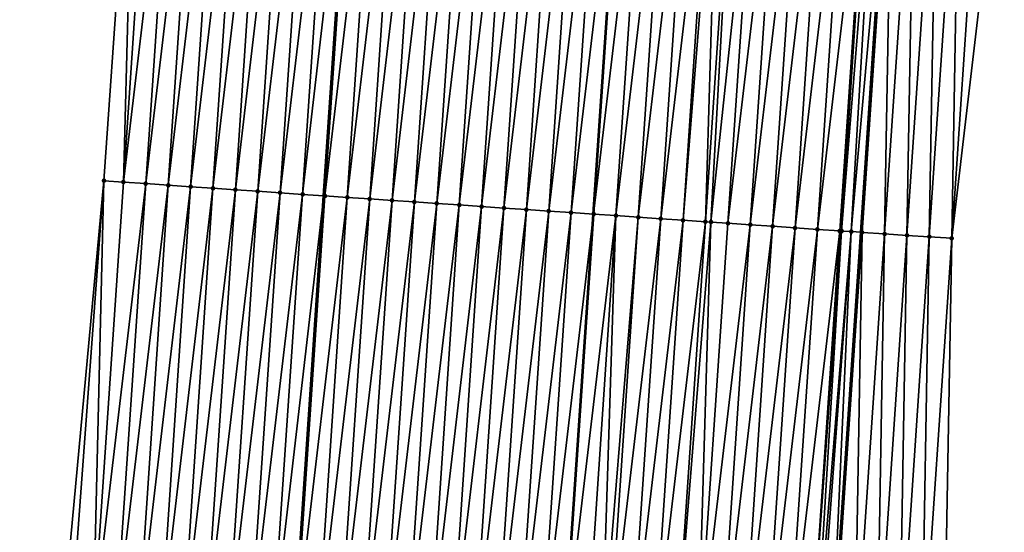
# Model space of a CAD drawing. Header units: feet. Extents: x 2017353 to 2024169, y 808050 to 818690.
# Tile 75 of 256: x 2023486 to 2023530, y 810628 to 810651. Entities that reach past the tile are written whole.
import ezdxf

# ---------------------------------------------------------------- set-up
doc = ezdxf.new("R2010")
doc.units = ezdxf.units.FT
doc.header["$MEASUREMENT"] = 0
for name, color, linetype, lineweight in [('EP_Travel Lane', 172, 'Continuous', 53), ('SB-Road Shots', 141, 'Continuous', 100), ('SB-Road X-Section', 40, 'Continuous', 13), ('STRIPING', 60, 'Continuous', 53)]:
    doc.layers.add(name, color=color, linetype=linetype, lineweight=lineweight)
doc.layers.add('I-77-MM15-17_SB-Surface-BORDER', color=7, linetype='Continuous')
doc.layers.add('I-77-MM15-17_SB-Surface-TIN', color=7, linetype='Continuous')

msp = doc.modelspace()

# ---------------------------------------------------------------- linework, layer by layer
at = {"layer": 'EP_Travel Lane'}
for points in [[(2023469.784128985, 810204.1947037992, 282.839761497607), (2023471.130267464, 810224.141126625, 283.4126442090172), (2023472.476396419, 810244.0874083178, 283.9903945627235), (2023473.82250021, 810264.0333171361, 284.5810141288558), (2023475.168578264, 810283.9788445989, 285.1847898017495), (2023476.514635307, 810303.9240607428, 285.7993069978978), (2023477.860630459, 810323.8683598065, 286.4454665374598), (2023479.204515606, 810343.8195448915, 287.1088536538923), (2023480.546517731, 810363.7631179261, 287.7819637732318), (2023481.888518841, 810383.7066758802, 288.4555210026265), (2023483.230534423, 810403.6504489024, 289.1227033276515), (2023484.572530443, 810423.593931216, 289.7985025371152), (2023485.914581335, 810443.5382289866, 290.4501309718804), (2023487.256602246, 810463.4820812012, 291.1149660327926), (2023488.59858096, 810483.4253063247, 291.7983885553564), (2023489.940554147, 810503.3684493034, 292.4842459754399), (2023491.282512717, 810523.3113750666, 293.1765417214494), (2023492.626747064, 810543.2490831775, 293.8839824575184), (2023493.972698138, 810563.1912010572, 294.5913844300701), (2023495.318671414, 810583.1336478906, 295.2893628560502), (2023496.664593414, 810603.0753350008, 296.0091055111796), (2023498.010531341, 810623.0172580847, 296.7220903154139), (2023499.356518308, 810642.9599077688, 297.4142535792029), (2023500.702539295, 810662.9030614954, 298.0919768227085)], [(2023493.601162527, 810202.5795508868, 283.2025226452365), (2023494.918923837, 810222.5276248, 283.7843605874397), (2023496.236692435, 810242.4758090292, 284.3623945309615), (2023497.554404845, 810262.423142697, 284.9697690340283), (2023498.872106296, 810282.3703104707, 285.5828687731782), (2023500.189777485, 810302.3170201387, 286.2117731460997), (2023501.507435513, 810322.2635305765, 286.8475508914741), (2023502.859936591, 810342.200279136, 287.4981444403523), (2023504.232376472, 810362.1418138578, 288.1704213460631), (2023505.604810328, 810382.0832610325, 288.8452933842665), (2023506.977249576, 810402.0247865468, 289.5178432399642), (2023508.349689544, 810421.9663225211, 290.1900829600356), (2023509.722102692, 810441.9074688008, 290.8738747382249), (2023511.09459032, 810461.8496972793, 291.5255859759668), (2023512.467059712, 810481.7916607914, 292.1851518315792), (2023513.839461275, 810501.7326387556, 292.873933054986), (2023515.211799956, 810521.672703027, 293.5897997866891), (2023516.567174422, 810541.6188682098, 294.2948803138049), (2023517.913117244, 810561.5608638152, 295.0057856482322), (2023519.259093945, 810581.5033613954, 295.7023070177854), (2023520.605074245, 810601.4459122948, 296.3973038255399), (2023521.951033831, 810621.3881562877, 297.1010908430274), (2023523.297017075, 810641.3307508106, 297.7948377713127), (2023524.643014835, 810661.2735604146, 298.4824205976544)]]:
    msp.add_polyline3d(points, dxfattribs=at)
at = {"layer": 'I-77-MM15-17_SB-Surface-BORDER', "color": 3, "linetype": 'Continuous', "lineweight": -3}
for points in [[(2023460.839457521, 810204.8036040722, 282.6239386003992), (2023463.267628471, 810224.6766781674, 283.2122942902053), (2023464.68031353, 810244.6190876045, 283.7690320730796), (2023465.439924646, 810264.6055332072, 284.3244868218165), (2023466.023018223, 810284.6036862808, 284.8862855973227), (2023466.811052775, 810304.5869526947, 285.4851607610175), (2023468.113836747, 810324.533484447, 286.1546254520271), (2023469.170840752, 810344.509888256, 286.8399837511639), (2023470.553160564, 810364.4496269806, 287.5454607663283), (2023472.09194901, 810384.3798228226, 288.2190576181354), (2023473.877589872, 810404.2938577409, 288.8749805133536), (2023474.53254121, 810424.2858389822, 289.4961229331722), (2023476.681966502, 810444.1747151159, 290.1656138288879), (2023478.13050133, 810464.1112113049, 290.8341170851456), (2023479.325410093, 810484.0641720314, 291.5249052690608), (2023479.936919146, 810504.0564391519, 292.2246402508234), (2023480.778996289, 810524.0325842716, 292.938175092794), (2023481.500900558, 810544.008475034, 293.6422210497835), (2023483.641229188, 810563.8962619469, 294.3700484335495), (2023484.387689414, 810583.879758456, 295.0512913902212), (2023486.48561982, 810603.770196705, 295.7851122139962), (2023487.708101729, 810623.7202295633, 296.5044481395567), (2023489.552014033, 810643.6296127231, 297.1869156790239), (2023490.940363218, 810663.5704841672, 297.8482512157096)], [(2023529.679839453, 810660.9419220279, 298.2453635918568), (2023527.335955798, 810641.0641439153, 297.6239144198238), (2023526.987759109, 810621.0550460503, 296.9062042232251), (2023525.641831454, 810601.1132751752, 296.1888622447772), (2023525.293682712, 810581.1048877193, 295.4507974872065), (2023523.947778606, 810561.1634657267, 294.7234594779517), (2023522.601810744, 810541.2210991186, 294.0231839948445), (2023521.252672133, 810521.2730202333, 293.2811971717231), (2023518.900847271, 810501.3962496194, 292.6599865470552), (2023517.546868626, 810481.4538483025, 291.9762962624), (2023516.192825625, 810461.5104990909, 291.3207033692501), (2023514.838800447, 810441.5674124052, 290.6573286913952), (2023513.484850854, 810421.6254389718, 289.9609549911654), (2023512.13088718, 810401.6832581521, 289.2707286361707), (2023511.774736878, 810381.6749628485, 288.5323625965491), (2023510.420680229, 810361.7314126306, 287.8827280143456), (2023509.066680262, 810341.7886972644, 287.2083466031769), (2023507.716970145, 810321.8552177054, 286.5029353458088), (2023506.373255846, 810301.910394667, 285.8694950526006), (2023505.029528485, 810281.9653777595, 285.2427437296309), (2023502.687896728, 810262.0851136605, 284.7010905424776), (2023501.344105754, 810242.1391525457, 284.1069199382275), (2023500.000254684, 810222.192299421, 283.5435209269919), (2023498.656399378, 810202.2453834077, 282.98229448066)]]:
    msp.add_polyline3d(points, dxfattribs=at)
at = {"layer": 'I-77-MM15-17_SB-Surface-TIN', "color": 128, "linetype": 'Continuous', "lineweight": -3}
for points in [[(2023490.420916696, 810643.5701562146, 297.2100685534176), (2023490.940363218, 810663.5704841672, 297.8482512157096), (2023489.552014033, 810643.6296127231, 297.1869156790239)], [(2023490.420916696, 810643.5701562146, 297.2100685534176), (2023491.76697431, 810663.5138526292, 297.8722428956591), (2023490.940363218, 810663.5704841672, 297.8482512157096)], [(2023490.420916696, 810643.5701562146, 297.2100685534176), (2023492.764634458, 810663.4454764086, 297.9019414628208), (2023491.76697431, 810663.5138526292, 297.8722428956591)], [(2023491.418581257, 810643.5018453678, 297.2378940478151), (2023492.764634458, 810663.4454764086, 297.9019414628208), (2023490.420916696, 810643.5701562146, 297.2100685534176)], [(2023491.418581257, 810643.5018453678, 297.2378940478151), (2023493.762295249, 810663.3771097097, 297.9313672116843), (2023492.764634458, 810663.4454764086, 297.9019414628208)], [(2023491.418581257, 810643.5018453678, 297.2378940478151), (2023492.416246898, 810643.4335505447, 297.2652604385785), (2023493.762295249, 810663.3771097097, 297.9313672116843)], [(2023492.416246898, 810643.4335505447, 297.2652604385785), (2023494.759961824, 810663.3088287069, 297.9583376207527), (2023493.762295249, 810663.3771097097, 297.9313672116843)], [(2023492.416246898, 810643.4335505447, 297.2652604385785), (2023493.413918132, 810643.3653385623, 297.2902532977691), (2023494.759961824, 810663.3088287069, 297.9583376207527)], [(2023493.413918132, 810643.3653385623, 297.2902532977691), (2023495.757633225, 810663.2406192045, 297.9832594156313), (2023494.759961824, 810663.3088287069, 297.9583376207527)], [(2023493.413918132, 810643.3653385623, 297.2902532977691), (2023494.411596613, 810643.2972339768, 297.3121690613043), (2023495.757633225, 810663.2406192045, 297.9832594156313)], [(2023494.411596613, 810643.2972339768, 297.3121690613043), (2023496.755307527, 810663.172452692, 298.0069494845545), (2023495.757633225, 810663.2406192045, 297.9832594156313)], [(2023494.411596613, 810643.2972339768, 297.3121690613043), (2023495.409278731, 810643.2291832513, 297.3325416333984), (2023496.755307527, 810663.172452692, 298.0069494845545)], [(2023495.409278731, 810643.2291832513, 297.3325416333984), (2023497.752982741, 810663.1042996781, 298.0302527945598), (2023496.755307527, 810663.172452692, 298.0069494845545)], [(2023495.409278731, 810643.2291832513, 297.3325416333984), (2023496.406962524, 810643.1611573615, 297.3522026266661), (2023497.752982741, 810663.1042996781, 298.0302527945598)], [(2023496.406962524, 810643.1611573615, 297.3522026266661), (2023498.750663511, 810663.036229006, 298.0511968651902), (2023497.752982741, 810663.1042996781, 298.0302527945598)], [(2023496.406962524, 810643.1611573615, 297.3522026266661), (2023497.404647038, 810643.0931421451, 297.3715578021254), (2023498.750663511, 810663.036229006, 298.0511968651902)], [(2023497.404647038, 810643.0931421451, 297.3715578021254), (2023499.748345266, 810662.9681729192, 298.0717230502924), (2023498.750663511, 810663.036229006, 298.0511968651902)], [(2023497.404647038, 810643.0931421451, 297.3715578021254), (2023498.402325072, 810643.0250309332, 297.3936634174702), (2023499.748345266, 810662.9681729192, 298.0717230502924)], [(2023498.402325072, 810643.0250309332, 297.3936634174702), (2023500.702539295, 810662.9030614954, 298.0919768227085), (2023499.748345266, 810662.9681729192, 298.0717230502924)], [(2023498.402325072, 810643.0250309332, 297.3936634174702), (2023499.356518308, 810642.9599077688, 297.4142535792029), (2023500.702539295, 810662.9030614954, 298.0919768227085)], [(2023500.746025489, 810662.9000941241, 298.0928998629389), (2023500.702539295, 810662.9030614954, 298.0919768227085), (2023499.356518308, 810642.9599077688, 297.4142535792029)], [(2023499.400004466, 810642.9569398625, 297.4151919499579), (2023500.746025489, 810662.9000941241, 298.0928998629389), (2023499.356518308, 810642.9599077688, 297.4142535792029)], [(2023499.400004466, 810642.9569398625, 297.4151919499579), (2023501.743703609, 810662.8319841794, 298.1149691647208), (2023500.746025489, 810662.9000941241, 298.0928998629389)], [(2023499.400004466, 810642.9569398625, 297.4151919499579), (2023500.397697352, 810642.8890486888, 297.4309930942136), (2023501.743703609, 810662.8319841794, 298.1149691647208)], [(2023500.397697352, 810642.8890486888, 297.4309930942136), (2023502.741384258, 810662.7639117, 298.1359650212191), (2023501.743703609, 810662.8319841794, 298.1149691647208)], [(2023500.397697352, 810642.8890486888, 297.4309930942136), (2023501.395391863, 810642.8211816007, 297.4461041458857), (2023502.741384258, 810662.7639117, 298.1359650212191)], [(2023501.395391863, 810642.8211816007, 297.4461041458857), (2023503.739070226, 810662.6959180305, 298.154702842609), (2023502.741384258, 810662.7639117, 298.1359650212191)], [(2023501.395391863, 810642.8211816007, 297.4461041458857), (2023502.393082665, 810642.7532595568, 297.4627897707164), (2023503.739070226, 810662.6959180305, 298.154702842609)], [(2023502.393082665, 810642.7532595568, 297.4627897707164), (2023504.736759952, 810662.6279800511, 298.1718450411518), (2023503.739070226, 810662.6959180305, 298.154702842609)], [(2023502.393082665, 810642.7532595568, 297.4627897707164), (2023503.390777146, 810642.6853920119, 297.4779139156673), (2023504.736759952, 810662.6279800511, 298.1718450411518)], [(2023503.390777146, 810642.6853920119, 297.4779139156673), (2023505.734451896, 810662.5600749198, 298.1880460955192), (2023504.736759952, 810662.6279800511, 298.1718450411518)], [(2023503.390777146, 810642.6853920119, 297.4779139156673), (2023504.388468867, 810642.6174835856, 297.4942093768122), (2023505.734451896, 810662.5600749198, 298.1880460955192)], [(2023504.388468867, 810642.6174835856, 297.4942093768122), (2023506.73214552, 810662.4921946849, 298.2035338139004), (2023505.734451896, 810662.5600749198, 298.1880460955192)], [(2023504.388468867, 810642.6174835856, 297.4942093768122), (2023505.386153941, 810642.5494766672, 297.5133268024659), (2023506.73214552, 810662.4921946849, 298.2035338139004)], [(2023505.386153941, 810642.5494766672, 297.5133268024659), (2023507.72984264, 810662.4243662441, 298.2175375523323), (2023506.73214552, 810662.4921946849, 298.2035338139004)], [(2023505.386153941, 810642.5494766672, 297.5133268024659), (2023506.383845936, 810642.4815723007, 297.5295059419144), (2023507.72984264, 810662.4243662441, 298.2175375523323)], [(2023506.383845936, 810642.4815723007, 297.5295059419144), (2023508.727539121, 810662.3565283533, 298.2318120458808), (2023507.72984264, 810662.4243662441, 298.2175375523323)], [(2023506.383845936, 810642.4815723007, 297.5295059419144), (2023507.381545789, 810642.4137843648, 297.5423491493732), (2023508.727539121, 810662.3565283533, 298.2318120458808)], [(2023507.381545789, 810642.4137843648, 297.5423491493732), (2023509.725229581, 810662.2886012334, 298.2486431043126), (2023508.727539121, 810662.3565283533, 298.2318120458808)], [(2023507.381545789, 810642.4137843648, 297.5423491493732), (2023508.379237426, 810642.345874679, 297.5586806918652), (2023509.725229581, 810662.2886012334, 298.2486431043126)], [(2023508.379237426, 810642.345874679, 297.5586806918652), (2023510.722911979, 810662.220554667, 298.2688965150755), (2023509.725229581, 810662.2886012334, 298.2486431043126)], [(2023508.379237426, 810642.345874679, 297.5586806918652), (2023509.376921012, 810642.2778457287, 297.5784293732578), (2023510.722911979, 810662.220554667, 298.2688965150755)], [(2023509.376921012, 810642.2778457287, 297.5784293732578), (2023511.720598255, 810662.1525655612, 298.2875035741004), (2023510.722911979, 810662.220554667, 298.2688965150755)], [(2023509.376921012, 810642.2778457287, 297.5784293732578), (2023510.374610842, 810642.2099092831, 297.5955276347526), (2023511.720598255, 810662.1525655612, 298.2875035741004)], [(2023510.374610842, 810642.2099092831, 297.5955276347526), (2023512.718285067, 810662.0845843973, 298.3058830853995), (2023511.720598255, 810662.1525655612, 298.2875035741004)], [(2023510.374610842, 810642.2099092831, 297.5955276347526), (2023511.372298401, 810642.141939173, 297.6135904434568), (2023512.718285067, 810662.0845843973, 298.3058830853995)], [(2023513.715967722, 810662.0165416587, 298.3260268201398), (2023512.718285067, 810662.0845843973, 298.3058830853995), (2023511.372298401, 810642.141939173, 297.6135904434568)], [(2023512.369977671, 810642.0738462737, 297.6351713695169), (2023513.715967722, 810662.0165416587, 298.3260268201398), (2023511.372298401, 810642.141939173, 297.6135904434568)], [(2023512.369977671, 810642.0738462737, 297.6351713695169), (2023514.713654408, 810661.9485586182, 298.344460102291), (2023513.715967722, 810662.0165416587, 298.3260268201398)], [(2023512.369977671, 810642.0738462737, 297.6351713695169), (2023513.367665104, 810642.0058743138, 297.6532871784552), (2023514.713654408, 810661.9485586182, 298.344460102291)], [(2023513.367665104, 810642.0058743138, 297.6532871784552), (2023515.71134431, 810661.8806232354, 298.3615279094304), (2023514.713654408, 810661.9485586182, 298.344460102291)], [(2023513.367665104, 810642.0058743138, 297.6532871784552), (2023514.36535579, 810641.9379505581, 297.670021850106), (2023515.71134431, 810661.8806232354, 298.3615279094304)], [(2023514.36535579, 810641.9379505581, 297.670021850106), (2023516.709037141, 810661.8127312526, 298.377352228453), (2023515.71134431, 810661.8806232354, 298.3615279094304)], [(2023514.36535579, 810641.9379505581, 297.670021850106), (2023515.363046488, 810641.8700269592, 297.6867520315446), (2023516.709037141, 810661.8127312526, 298.377352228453)], [(2023515.363046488, 810641.8700269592, 297.6867520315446), (2023516.958863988, 810661.7957384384, 298.3810965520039), (2023516.709037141, 810661.8127312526, 298.377352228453)], [(2023515.363046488, 810641.8700269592, 297.6867520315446), (2023516.360737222, 810641.8021039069, 297.7034665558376), (2023516.958863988, 810661.7957384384, 298.3810965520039)], [(2023516.360737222, 810641.8021039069, 297.7034665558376), (2023517.706732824, 810661.7448815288, 298.3919657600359), (2023516.958863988, 810661.7957384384, 298.3810965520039)], [(2023516.360737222, 810641.8021039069, 297.7034665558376), (2023516.607612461, 810641.7852941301, 297.7076722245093), (2023517.706732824, 810661.7448815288, 298.3919657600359)], [(2023516.607612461, 810641.7852941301, 297.7076722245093), (2023518.704429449, 810661.6770457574, 298.4061795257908), (2023517.706732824, 810661.7448815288, 298.3919657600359)], [(2023516.607612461, 810641.7852941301, 297.7076722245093), (2023517.358427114, 810641.7341683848, 297.7205383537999), (2023518.704429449, 810661.6770457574, 298.4061795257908)], [(2023517.358427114, 810641.7341683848, 297.7205383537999), (2023519.702126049, 810661.6092096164, 298.4204038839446), (2023518.704429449, 810661.6770457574, 298.4061795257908)], [(2023517.358427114, 810641.7341683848, 297.7205383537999), (2023518.35611737, 810641.6662382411, 297.7374560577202), (2023519.702126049, 810661.6092096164, 298.4204038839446)], [(2023518.35611737, 810641.6662382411, 297.7374560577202), (2023520.699818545, 810661.5413126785, 298.4363701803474), (2023519.702126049, 810661.6092096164, 298.4204038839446)], [(2023518.35611737, 810641.6662382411, 297.7374560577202), (2023519.353811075, 810641.5983592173, 297.7529090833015), (2023520.699818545, 810661.5413126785, 298.4363701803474)], [(2023519.353811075, 810641.5983592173, 297.7529090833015), (2023521.697506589, 810661.4733497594, 298.4542269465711), (2023520.699818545, 810661.5413126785, 298.4363701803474)], [(2023519.353811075, 810641.5983592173, 297.7529090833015), (2023520.351508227, 810641.5305312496, 297.7668992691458), (2023521.697506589, 810661.4733497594, 298.4542269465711)], [(2023520.351508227, 810641.5305312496, 297.7668992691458), (2023522.695194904, 810661.4053908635, 298.4719684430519), (2023521.697506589, 810661.4733497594, 298.4542269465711)], [(2023520.351508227, 810641.5305312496, 297.7668992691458), (2023521.34920451, 810641.4626904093, 297.7812582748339), (2023522.695194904, 810661.4053908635, 298.4719684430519)], [(2023521.34920451, 810641.4626904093, 297.7812582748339), (2023523.692888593, 810661.3375115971, 298.4874284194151), (2023522.695194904, 810661.4053908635, 298.4719684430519)], [(2023521.34920451, 810641.4626904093, 297.7812582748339), (2023522.346897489, 810641.39480062, 297.797019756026), (2023523.692888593, 810661.3375115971, 298.4874284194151)], [(2023522.346897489, 810641.39480062, 297.797019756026), (2023523.722177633, 810661.3355234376, 298.487752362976), (2023523.692888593, 810661.3375115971, 298.4874284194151)], [(2023522.346897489, 810641.39480062, 297.797019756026), (2023522.430627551, 810641.3891128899, 297.7980621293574), (2023523.722177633, 810661.3355234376, 298.487752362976)], [(2023522.430627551, 810641.3891128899, 297.7980621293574), (2023524.034985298, 810661.3143444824, 298.489653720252), (2023523.722177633, 810661.3355234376, 298.487752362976)], [(2023522.430627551, 810641.3891128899, 297.7980621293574), (2023522.856225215, 810641.3603063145, 297.8003941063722), (2023524.034985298, 810661.3143444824, 298.489653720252)], [(2023522.856225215, 810641.3603063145, 297.8003941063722), (2023524.643014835, 810661.2735604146, 298.4824205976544), (2023524.034985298, 810661.3143444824, 298.489653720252)], [(2023522.856225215, 810641.3603063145, 297.8003941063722), (2023523.297017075, 810641.3307508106, 297.7948377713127), (2023524.643014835, 810661.2735604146, 298.4824205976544)], [(2023523.34463415, 810641.3275580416, 297.7942375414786), (2023524.643014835, 810661.2735604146, 298.4824205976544), (2023523.297017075, 810641.3307508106, 297.7948377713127)], [(2023523.34463415, 810641.3275580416, 297.7942375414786), (2023524.690631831, 810661.2703664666, 298.4818541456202), (2023524.643014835, 810661.2735604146, 298.4824205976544)], [(2023523.34463415, 810641.3275580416, 297.7942375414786), (2023524.342465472, 810641.2617179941, 297.7512704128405), (2023524.690631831, 810661.2703664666, 298.4818541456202)], [(2023524.342465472, 810641.2617179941, 297.7512704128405), (2023525.688467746, 810661.20459447, 298.4369372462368), (2023524.690631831, 810661.2703664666, 298.4818541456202)], [(2023524.342465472, 810641.2617179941, 297.7512704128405), (2023525.340285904, 810641.1957165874, 297.7129265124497), (2023525.688467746, 810661.20459447, 298.4369372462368)], [(2023525.340285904, 810641.1957165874, 297.7129265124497), (2023526.686306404, 810661.1388631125, 298.3908559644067), (2023525.688467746, 810661.20459447, 298.4369372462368)], [(2023525.340285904, 810641.1957165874, 297.7129265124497), (2023526.338114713, 810641.129839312, 297.6710260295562), (2023526.686306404, 810661.1388631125, 298.3908559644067)], [(2023526.338114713, 810641.129839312, 297.6710260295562), (2023527.684147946, 810661.0731744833, 298.343550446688), (2023526.686306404, 810661.1388631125, 298.3908559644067)], [(2023526.338114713, 810641.129839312, 297.6710260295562), (2023527.335955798, 810641.0641439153, 297.6239144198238), (2023527.684147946, 810661.0731744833, 298.343550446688)], [(2023527.335955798, 810641.0641439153, 297.6239144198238), (2023528.681993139, 810661.0075399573, 298.2946947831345), (2023527.684147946, 810661.0731744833, 298.343550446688)], [(2023527.335955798, 810641.0641439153, 297.6239144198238), (2023529.679839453, 810660.9419220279, 298.2453635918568), (2023528.681993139, 810661.0075399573, 298.2946947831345)], [(2023488.077209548, 810623.6949932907, 296.5136926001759), (2023489.552014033, 810643.6296127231, 297.1869156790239), (2023487.708101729, 810623.7202295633, 296.5044481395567)], [(2023489.074881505, 810623.6267920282, 296.5383781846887), (2023489.552014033, 810643.6296127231, 297.1869156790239), (2023488.077209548, 810623.6949932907, 296.5136926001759)], [(2023489.074881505, 810623.6267920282, 296.5383781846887), (2023490.420916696, 810643.5701562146, 297.2100685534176), (2023489.552014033, 810643.6296127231, 297.1869156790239)], [(2023489.074881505, 810623.6267920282, 296.5383781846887), (2023491.418581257, 810643.5018453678, 297.2378940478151), (2023490.420916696, 810643.5701562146, 297.2100685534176)], [(2023489.074881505, 810623.6267920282, 296.5383781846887), (2023490.072554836, 810623.5586111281, 296.5624803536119), (2023491.418581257, 810643.5018453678, 297.2378940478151)], [(2023490.072554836, 810623.5586111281, 296.5624803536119), (2023492.416246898, 810643.4335505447, 297.2652604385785), (2023491.418581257, 810643.5018453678, 297.2378940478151)], [(2023490.072554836, 810623.5586111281, 296.5624803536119), (2023491.070219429, 810623.4903007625, 296.5902919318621), (2023492.416246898, 810643.4335505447, 297.2652604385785)], [(2023491.070219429, 810623.4903007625, 296.5902919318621), (2023493.413918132, 810643.3653385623, 297.2902532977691), (2023492.416246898, 810643.4335505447, 297.2652604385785)], [(2023491.070219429, 810623.4903007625, 296.5902919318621), (2023492.067887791, 810623.4220462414, 296.6165034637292), (2023493.413918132, 810643.3653385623, 297.2902532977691)], [(2023492.067887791, 810623.4220462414, 296.6165034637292), (2023494.411596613, 810643.2972339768, 297.3121690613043), (2023493.413918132, 810643.3653385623, 297.2902532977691)], [(2023492.067887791, 810623.4220462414, 296.6165034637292), (2023493.065571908, 810623.3540251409, 296.6360271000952), (2023494.411596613, 810643.2972339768, 297.3121690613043)], [(2023493.065571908, 810623.3540251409, 296.6360271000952), (2023495.409278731, 810643.2291832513, 297.3325416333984), (2023494.411596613, 810643.2972339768, 297.3121690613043)], [(2023493.065571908, 810623.3540251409, 296.6360271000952), (2023494.063257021, 810623.2860188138, 296.6551274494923), (2023495.409278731, 810643.2291832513, 297.3325416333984)], [(2023494.063257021, 810623.2860188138, 296.6551274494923), (2023496.406962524, 810643.1611573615, 297.3522026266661), (2023495.409278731, 810643.2291832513, 297.3325416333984)], [(2023494.063257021, 810623.2860188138, 296.6551274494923), (2023495.060948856, 810623.2181120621, 296.6713748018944), (2023496.406962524, 810643.1611573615, 297.3522026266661)], [(2023495.060948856, 810623.2181120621, 296.6713748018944), (2023497.404647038, 810643.0931421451, 297.3715578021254), (2023496.406962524, 810643.1611573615, 297.3522026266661)], [(2023495.060948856, 810623.2181120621, 296.6713748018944), (2023496.058641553, 810623.1502180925, 296.6872559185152), (2023497.404647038, 810643.0931421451, 297.3715578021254)], [(2023496.058641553, 810623.1502180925, 296.6872559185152), (2023498.402325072, 810643.0250309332, 297.3936634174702), (2023497.404647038, 810643.0931421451, 297.3715578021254)], [(2023496.058641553, 810623.1502180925, 296.6872559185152), (2023497.056325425, 810623.0821933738, 296.7068832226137), (2023498.402325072, 810643.0250309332, 297.3936634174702)], [(2023497.056325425, 810623.0821933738, 296.7068832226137), (2023499.356518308, 810642.9599077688, 297.4142535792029), (2023498.402325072, 810643.0250309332, 297.3936634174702)], [(2023497.056325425, 810623.0821933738, 296.7068832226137), (2023498.010531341, 810623.0172580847, 296.7220903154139), (2023499.356518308, 810642.9599077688, 297.4142535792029)], [(2023499.400004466, 810642.9569398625, 297.4151919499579), (2023499.356518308, 810642.9599077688, 297.4142535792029), (2023498.010531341, 810623.0172580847, 296.7220903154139)], [(2023498.054018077, 810623.0142987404, 296.7227833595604), (2023499.400004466, 810642.9569398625, 297.4151919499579), (2023498.010531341, 810623.0172580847, 296.7220903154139)], [(2023498.054018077, 810623.0142987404, 296.7227833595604), (2023500.397697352, 810642.8890486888, 297.4309930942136), (2023499.400004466, 810642.9569398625, 297.4151919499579)], [(2023498.054018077, 810623.0142987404, 296.7227833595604), (2023499.051718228, 810622.9465152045, 296.7355003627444), (2023500.397697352, 810642.8890486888, 297.4309930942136)], [(2023499.051718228, 810622.9465152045, 296.7355003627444), (2023501.395391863, 810642.8211816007, 297.4461041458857), (2023500.397697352, 810642.8890486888, 297.4309930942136)], [(2023499.051718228, 810622.9465152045, 296.7355003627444), (2023500.049410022, 810622.8786078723, 296.7517643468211), (2023501.395391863, 810642.8211816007, 297.4461041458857)], [(2023500.049410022, 810622.8786078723, 296.7517643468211), (2023502.393082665, 810642.7532595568, 297.4627897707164), (2023501.395391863, 810642.8211816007, 297.4461041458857)], [(2023500.049410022, 810622.8786078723, 296.7517643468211), (2023501.047103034, 810622.8107185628, 296.7675119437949), (2023502.393082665, 810642.7532595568, 297.4627897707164)], [(2023501.047103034, 810622.8107185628, 296.7675119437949), (2023503.390777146, 810642.6853920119, 297.4779139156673), (2023502.393082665, 810642.7532595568, 297.4627897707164)], [(2023501.047103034, 810622.8107185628, 296.7675119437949), (2023502.044796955, 810622.742842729, 296.7828734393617), (2023503.390777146, 810642.6853920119, 297.4779139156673)], [(2023502.044796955, 810622.742842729, 296.7828734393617), (2023504.388468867, 810642.6174835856, 297.4942093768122), (2023503.390777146, 810642.6853920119, 297.4779139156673)], [(2023502.044796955, 810622.742842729, 296.7828734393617), (2023503.042484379, 810622.6748706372, 296.800992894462), (2023504.388468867, 810642.6174835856, 297.4942093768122)], [(2023503.042484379, 810622.6748706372, 296.800992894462), (2023505.386153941, 810642.5494766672, 297.5133268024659), (2023504.388468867, 810642.6174835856, 297.4942093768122)], [(2023503.042484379, 810622.6748706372, 296.800992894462), (2023504.040169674, 810622.6068669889, 296.8200164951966), (2023505.386153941, 810642.5494766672, 297.5133268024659)], [(2023504.040169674, 810622.6068669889, 296.8200164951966), (2023506.383845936, 810642.4815723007, 297.5295059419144), (2023505.386153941, 810642.5494766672, 297.5133268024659)], [(2023504.040169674, 810622.6068669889, 296.8200164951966), (2023505.037871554, 810622.5391090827, 296.831999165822), (2023506.383845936, 810642.4815723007, 297.5295059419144)], [(2023505.037871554, 810622.5391090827, 296.831999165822), (2023507.381545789, 810642.4137843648, 297.5423491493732), (2023506.383845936, 810642.4815723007, 297.5295059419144)], [(2023505.037871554, 810622.5391090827, 296.831999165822), (2023506.035562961, 810622.4711960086, 296.848427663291), (2023507.381545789, 810642.4137843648, 297.5423491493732)], [(2023506.035562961, 810622.4711960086, 296.848427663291), (2023508.379237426, 810642.345874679, 297.5586806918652), (2023507.381545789, 810642.4137843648, 297.5423491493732)], [(2023506.035562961, 810622.4711960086, 296.848427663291), (2023507.033250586, 810622.4032268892, 296.8664619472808), (2023508.379237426, 810642.345874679, 297.5586806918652)], [(2023507.033250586, 810622.4032268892, 296.8664619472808), (2023509.376921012, 810642.2778457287, 297.5784293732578), (2023508.379237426, 810642.345874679, 297.5586806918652)], [(2023507.033250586, 810622.4032268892, 296.8664619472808), (2023508.030936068, 810622.3352260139, 296.8854061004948), (2023509.376921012, 810642.2778457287, 297.5784293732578)], [(2023508.030936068, 810622.3352260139, 296.8854061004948), (2023510.374610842, 810642.2099092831, 297.5955276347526), (2023509.376921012, 810642.2778457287, 297.5784293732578)], [(2023508.030936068, 810622.3352260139, 296.8854061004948), (2023509.028627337, 810622.2673108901, 296.9018933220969), (2023510.374610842, 810642.2099092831, 297.5955276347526)], [(2023509.028627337, 810622.2673108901, 296.9018933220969), (2023511.372298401, 810642.141939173, 297.6135904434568), (2023510.374610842, 810642.2099092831, 297.5955276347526)], [(2023509.028627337, 810622.2673108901, 296.9018933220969), (2023510.026311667, 810622.1992929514, 296.921326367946), (2023511.372298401, 810642.141939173, 297.6135904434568)], [(2023512.369977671, 810642.0738462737, 297.6351713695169), (2023511.372298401, 810642.141939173, 297.6135904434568), (2023510.026311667, 810622.1992929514, 296.921326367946)], [(2023511.023984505, 810622.1311047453, 296.9456378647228), (2023512.369977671, 810642.0738462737, 297.6351713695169), (2023510.026311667, 810622.1992929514, 296.921326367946)], [(2023511.023984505, 810622.1311047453, 296.9456378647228), (2023511.733886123, 810622.0826310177, 296.9616219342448), (2023512.369977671, 810642.0738462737, 297.6351713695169)], [(2023511.733886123, 810622.0826310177, 296.9616219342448), (2023513.367665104, 810642.0058743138, 297.6532871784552), (2023512.369977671, 810642.0738462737, 297.6351713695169)], [(2023511.733886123, 810622.0826310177, 296.9616219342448), (2023512.021662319, 810622.0629902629, 296.9678370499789), (2023513.367665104, 810642.0058743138, 297.6532871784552)], [(2023512.021662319, 810622.0629902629, 296.9678370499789), (2023514.36535579, 810641.9379505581, 297.670021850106), (2023513.367665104, 810642.0058743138, 297.6532871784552)], [(2023512.021662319, 810622.0629902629, 296.9678370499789), (2023513.019349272, 810621.9950111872, 296.986156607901), (2023514.36535579, 810641.9379505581, 297.670021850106)], [(2023513.019349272, 810621.9950111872, 296.986156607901), (2023515.363046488, 810641.8700269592, 297.6867520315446), (2023514.36535579, 810641.9379505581, 297.670021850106)], [(2023513.019349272, 810621.9950111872, 296.986156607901), (2023514.017035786, 810621.9270256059, 297.0046625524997), (2023515.363046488, 810641.8700269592, 297.6867520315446)], [(2023514.017035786, 810621.9270256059, 297.0046625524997), (2023516.360737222, 810641.8021039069, 297.7034665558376), (2023515.363046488, 810641.8700269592, 297.6867520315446)], [(2023514.017035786, 810621.9270256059, 297.0046625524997), (2023515.014727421, 810621.8591159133, 297.0209941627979), (2023516.360737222, 810641.8021039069, 297.7034665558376)], [(2023515.014727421, 810621.8591159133, 297.0209941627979), (2023516.607612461, 810641.7852941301, 297.7076722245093), (2023516.360737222, 810641.8021039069, 297.7034665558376)], [(2023515.014727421, 810621.8591159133, 297.0209941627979), (2023516.012428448, 810621.7913453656, 297.0333390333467), (2023516.607612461, 810641.7852941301, 297.7076722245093)], [(2023516.012428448, 810621.7913453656, 297.0333390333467), (2023517.358427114, 810641.7341683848, 297.7205383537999), (2023516.607612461, 810641.7852941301, 297.7076722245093)], [(2023516.012428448, 810621.7913453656, 297.0333390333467), (2023518.35611737, 810641.6662382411, 297.7374560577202), (2023517.358427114, 810641.7341683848, 297.7205383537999)], [(2023516.012428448, 810621.7913453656, 297.0333390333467), (2023517.010131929, 810621.7236111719, 297.0446422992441), (2023518.35611737, 810641.6662382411, 297.7374560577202)], [(2023517.010131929, 810621.7236111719, 297.0446422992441), (2023519.353811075, 810641.5983592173, 297.7529090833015), (2023518.35611737, 810641.6662382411, 297.7374560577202)], [(2023517.010131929, 810621.7236111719, 297.0446422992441), (2023518.007823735, 810621.6557040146, 297.0609012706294), (2023519.353811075, 810641.5983592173, 297.7529090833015)], [(2023518.007823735, 810621.6557040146, 297.0609012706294), (2023520.351508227, 810641.5305312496, 297.7668992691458), (2023519.353811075, 810641.5983592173, 297.7529090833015)], [(2023518.007823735, 810621.6557040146, 297.0609012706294), (2023519.005518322, 810621.5878380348, 297.0759804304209), (2023520.351508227, 810641.5305312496, 297.7668992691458)], [(2023519.005518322, 810621.5878380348, 297.0759804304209), (2023521.34920451, 810641.4626904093, 297.7812582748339), (2023520.351508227, 810641.5305312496, 297.7668992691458)], [(2023519.005518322, 810621.5878380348, 297.0759804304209), (2023520.00321415, 810621.5199904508, 297.0905325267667), (2023521.34920451, 810641.4626904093, 297.7812582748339)], [(2023520.00321415, 810621.5199904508, 297.0905325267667), (2023522.346897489, 810641.39480062, 297.797019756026), (2023521.34920451, 810641.4626904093, 297.7812582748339)], [(2023520.00321415, 810621.5199904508, 297.0905325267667), (2023521.0009085, 810621.4521209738, 297.1057118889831), (2023522.346897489, 810641.39480062, 297.797019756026)], [(2023521.0009085, 810621.4521209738, 297.1057118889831), (2023522.430627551, 810641.3891128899, 297.7980621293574), (2023522.346897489, 810641.39480062, 297.797019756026)], [(2023521.0009085, 810621.4521209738, 297.1057118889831), (2023521.213781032, 810621.4376479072, 297.1087261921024), (2023522.430627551, 810641.3891128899, 297.7980621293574)], [(2023521.213781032, 810621.4376479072, 297.1087261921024), (2023522.856225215, 810641.3603063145, 297.8003941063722), (2023522.430627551, 810641.3891128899, 297.7980621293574)], [(2023521.213781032, 810621.4376479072, 297.1087261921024), (2023521.375601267, 810621.4266951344, 297.1096120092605), (2023522.856225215, 810641.3603063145, 297.8003941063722)], [(2023521.375601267, 810621.4266951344, 297.1096120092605), (2023521.951033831, 810621.3881562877, 297.1010908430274), (2023522.856225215, 810641.3603063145, 297.8003941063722)], [(2023522.856225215, 810641.3603063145, 297.8003941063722), (2023521.951033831, 810621.3881562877, 297.1010908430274), (2023523.297017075, 810641.3307508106, 297.7948377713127)], [(2023521.998651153, 810621.3849671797, 297.1003857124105), (2023523.297017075, 810641.3307508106, 297.7948377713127), (2023521.951033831, 810621.3881562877, 297.1010908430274)], [(2023521.998651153, 810621.3849671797, 297.1003857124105), (2023523.34463415, 810641.3275580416, 297.7942375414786), (2023523.297017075, 810641.3307508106, 297.7948377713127)], [(2023521.998651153, 810621.3849671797, 297.1003857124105), (2023522.996495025, 810621.3193130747, 297.0520908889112), (2023523.34463415, 810641.3275580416, 297.7942375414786)], [(2023522.996495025, 810621.3193130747, 297.0520908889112), (2023524.342465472, 810641.2617179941, 297.7512704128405), (2023523.34463415, 810641.3275580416, 297.7942375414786)], [(2023522.996495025, 810621.3193130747, 297.0520908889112), (2023523.994292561, 810621.2529724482, 297.0234660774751), (2023524.342465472, 810641.2617179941, 297.7512704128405)], [(2023523.994292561, 810621.2529724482, 297.0234660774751), (2023525.340285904, 810641.1957165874, 297.7129265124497), (2023524.342465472, 810641.2617179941, 297.7512704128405)], [(2023523.994292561, 810621.2529724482, 297.0234660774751), (2023524.992107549, 810621.1868903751, 296.9874332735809), (2023525.340285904, 810641.1957165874, 297.7129265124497)], [(2023524.992107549, 810621.1868903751, 296.9874332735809), (2023526.338114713, 810641.129839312, 297.6710260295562), (2023525.340285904, 810641.1957165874, 297.7129265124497)], [(2023524.992107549, 810621.1868903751, 296.9874332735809), (2023525.989930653, 810621.1209285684, 296.9479546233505), (2023526.338114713, 810641.129839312, 297.6710260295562)], [(2023525.989930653, 810621.1209285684, 296.9479546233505), (2023527.335955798, 810641.0641439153, 297.6239144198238), (2023526.338114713, 810641.129839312, 297.6710260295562)], [(2023525.989930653, 810621.1209285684, 296.9479546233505), (2023526.987759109, 810621.0550460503, 296.9062042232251), (2023527.335955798, 810641.0641439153, 297.6239144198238)]]:
    msp.add_3dface(points, dxfattribs=at)
at = {"layer": 'SB-Road Shots', "lineweight": 100}
for p in [(2023489.552014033, 810643.6296127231, 297.1869156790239), (2023490.420916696, 810643.5701562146, 297.2100685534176), (2023491.418581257, 810643.5018453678, 297.2378940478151), (2023492.416246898, 810643.4335505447, 297.2652604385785), (2023493.413918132, 810643.3653385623, 297.2902532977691), (2023494.411596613, 810643.2972339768, 297.3121690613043), (2023495.409278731, 810643.2291832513, 297.3325416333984), (2023496.406962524, 810643.1611573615, 297.3522026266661), (2023497.404647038, 810643.0931421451, 297.3715578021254), (2023498.402325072, 810643.0250309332, 297.3936634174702), (2023499.400004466, 810642.9569398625, 297.4151919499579), (2023500.397697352, 810642.8890486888, 297.4309930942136), (2023501.395391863, 810642.8211816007, 297.4461041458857), (2023502.393082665, 810642.7532595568, 297.4627897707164), (2023503.390777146, 810642.6853920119, 297.4779139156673), (2023504.388468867, 810642.6174835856, 297.4942093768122), (2023505.386153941, 810642.5494766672, 297.5133268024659), (2023506.383845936, 810642.4815723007, 297.5295059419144), (2023507.381545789, 810642.4137843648, 297.5423491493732), (2023508.379237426, 810642.345874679, 297.5586806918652), (2023509.376921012, 810642.2778457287, 297.5784293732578), (2023510.374610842, 810642.2099092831, 297.5955276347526), (2023511.3722984, 810642.141939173, 297.6135904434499), (2023512.369977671, 810642.0738462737, 297.6351713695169), (2023513.367665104, 810642.0058743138, 297.6532871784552), (2023514.36535579, 810641.9379505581, 297.670021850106), (2023515.363046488, 810641.8700269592, 297.6867520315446), (2023516.360737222, 810641.8021039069, 297.7034665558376), (2023516.607612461, 810641.7852941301, 297.7076722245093), (2023517.358427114, 810641.7341683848, 297.7205383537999), (2023518.35611737, 810641.6662382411, 297.7374560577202), (2023519.353811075, 810641.5983592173, 297.7529090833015), (2023520.351508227, 810641.5305312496, 297.7668992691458), (2023521.34920451, 810641.4626904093, 297.7812582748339), (2023522.346897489, 810641.39480062, 297.797019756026), (2023522.430627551, 810641.3891128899, 297.7980621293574), (2023522.856225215, 810641.3603063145, 297.8003941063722), (2023523.34463415, 810641.3275580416, 297.7942375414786), (2023524.342465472, 810641.2617179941, 297.7512704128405), (2023525.340285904, 810641.1957165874, 297.7129265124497), (2023526.338114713, 810641.129839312, 297.6710260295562), (2023527.335955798, 810641.0641439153, 297.6239144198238)]:
    msp.add_point(p, dxfattribs=at)
at = {"layer": 'SB-Road X-Section', "extrusion": (0.06729851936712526, 0.9971202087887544, 0.03495995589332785), "elevation": 944497.3856595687, "flags": 128}
msp.add_lwpolyline([(-1964345.833653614, -32741.97774526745), (-1964344.833653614, -32741.93060484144), (-1964343.833653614, -32741.88867872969), (-1964342.833653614, -32741.85031137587), (-1964341.833653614, -32741.80731796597), (-1964341.344148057, -32741.80115763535), (-1964340.917576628, -32741.80349103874), (-1964340.833653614, -32741.80453404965), (-1964339.833653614, -32741.82030517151), (-1964338.833653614, -32741.83467296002), (-1964337.833653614, -32741.84867170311), (-1964336.833653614, -32741.86413418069), (-1964335.833653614, -32741.88106223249), (-1964335.081100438, -32741.89393623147), (-1964334.833653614, -32741.89814447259), (-1964333.833653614, -32741.91486922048), (-1964332.833653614, -32741.93160963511), (-1964331.833653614, -32741.94835454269), (-1964330.833653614, -32741.96648143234), (-1964329.833653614, -32741.9880755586), (-1964328.833653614, -32742.0061494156), (-1964327.833653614, -32742.02325813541), (-1964326.833653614, -32742.04301889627), (-1964325.833653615, -32742.05936042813), (-1964324.833653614, -32742.07221149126), (-1964323.833653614, -32742.08840052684), (-1964322.833653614, -32742.10752964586), (-1964321.833653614, -32742.12383507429), (-1964320.833653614, -32742.13896847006), (-1964319.833653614, -32742.15566430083), (-1964318.833653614, -32742.17078459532), (-1964317.833653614, -32742.18659540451), (-1964316.833653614, -32742.20813710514), (-1964315.833653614, -32742.2302562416), (-1964314.833653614, -32742.24962325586), (-1964313.833653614, -32742.26929627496), (-1964312.833653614, -32742.28968130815), (-1964311.833653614, -32742.31161047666), (-1964310.833653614, -32742.33661862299), (-1964309.833653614, -32742.36400175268), (-1964308.833653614, -32742.39184426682), (-1964307.962719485, -32742.41501130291)], dxfattribs=at)
at = {"layer": 'STRIPING'}
msp.add_polyline3d([(2023481.694701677, 810203.385916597, 283.0579702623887), (2023483.038558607, 810223.3328567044, 283.6183653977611), (2023484.382369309, 810243.2791106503, 284.2024351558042), (2023485.726169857, 810263.2252138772, 284.791705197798), (2023487.0699204, 810283.170574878, 285.4065842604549), (2023488.413640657, 810303.1154863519, 286.036973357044), (2023489.757344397, 810323.0601526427, 286.6758220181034), (2023491.107724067, 810343.0035684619, 287.3394272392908), (2023492.461733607, 810362.9464248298, 288.0096289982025), (2023493.815738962, 810382.8892195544, 288.6816579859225), (2023495.169732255, 810402.8318366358, 289.3589526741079), (2023496.523730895, 810422.7745324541, 290.0339134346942), (2023497.877724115, 810442.717148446, 290.7112404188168), (2023499.231760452, 810462.6603995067, 291.3697426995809), (2023500.585774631, 810482.6033242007, 292.0379191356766), (2023501.93974329, 810502.5455784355, 292.7259693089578), (2023503.293716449, 810522.4878989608, 293.4120545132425), (2023504.642463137, 810542.4301660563, 294.1104961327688), (2023505.988423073, 810562.3724152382, 294.8141360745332), (2023507.334361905, 810582.3143517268, 295.5267352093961), (2023508.680327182, 810602.2566800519, 296.2281075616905), (2023510.026311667, 810622.1992929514, 296.921326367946), (2023511.372298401, 810642.141939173, 297.6135904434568), (2023512.718285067, 810662.0845843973, 298.3058830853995)], dxfattribs=at)

doc.saveas('drawing.dxf')
